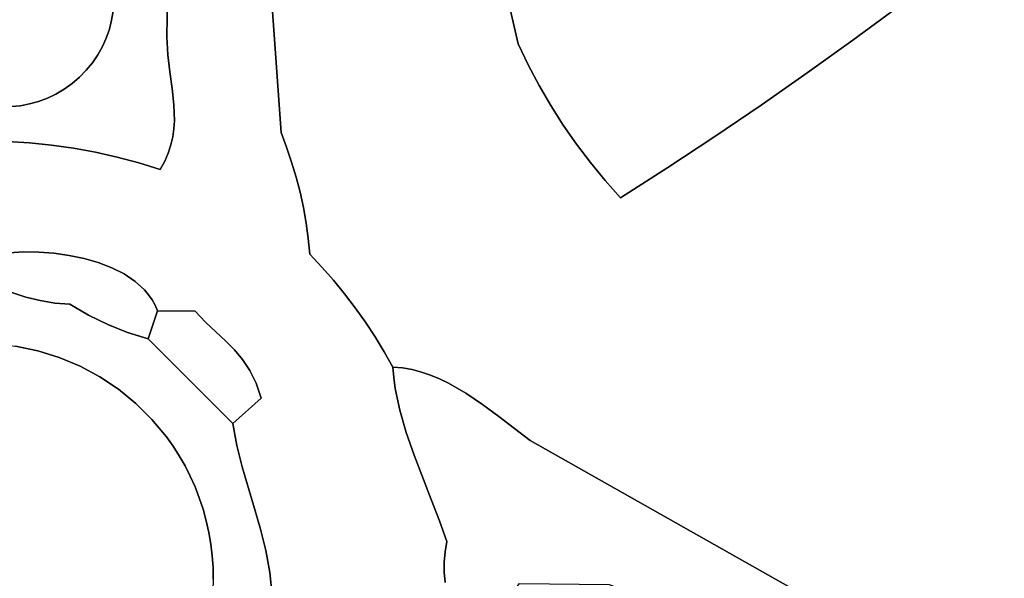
# Model space of a CAD drawing. Header units: inches. Extents: x 37.5 to 70.3, y 17.4 to 61.6.
# Tile 52 of 89: x 55.9 to 59.3, y 40.2 to 42.1. Entities that reach past the tile are written whole.
import ezdxf

# ---------------------------------------------------------------- set-up
doc = ezdxf.new("R2010")
doc.units = ezdxf.units.IN
doc.layers.add('SURFACES_FOR_SKETCHUP', color=7, linetype='Continuous')

msp = doc.modelspace()

# ---------------------------------------------------------------- linework, layer by layer
at = {"layer": 'SURFACES_FOR_SKETCHUP'}
for points, invisible_edges in [([(58.7782, 42.0454), (58.9445, 43.3273), (57.5222, 42.6711)], 11), ([(58.9344, 42.1604), (58.9445, 43.3273), (58.7782, 42.0454)], 3), ([(56.8038, 41.7268), (56.7308, 42.7723), (56.4125, 42.1923)], 10), ([(56.7308, 42.7723), (56.8038, 41.7268), (57.5588, 42.3499)], 10), ([(57.5222, 42.6711), (57.5314, 42.5637), (58.7782, 42.0454)], 10), ([(57.5314, 42.5637), (57.5436, 42.4566), (58.7782, 42.0454)], 10), ([(55.8723, 41.8164), (56.2245, 42.1462), (55.708, 42.5425)], 11), ([(58.6206, 41.9325), (58.7782, 42.0454), (57.5436, 42.4566)], 10), ([(57.5436, 42.4566), (57.5588, 42.3499), (58.6206, 41.9325)], 10), ([(59.36, 42.4788), (59.2423, 42.3962), (60.1749, 41.6191)], 10), ([(59.0891, 42.2773), (60.1033, 41.51), (59.2423, 42.3962)], 3), ([(60.1033, 41.51), (60.1749, 41.6191), (59.2423, 42.3962)], 10), ([(57.5769, 42.2436), (57.5588, 42.3499), (56.8038, 41.7268)], 10), ([(57.5588, 42.3499), (57.5769, 42.2436), (58.6206, 41.9325)], 10), ([(58.9344, 42.1604), (59.9687, 41.2864), (59.0891, 42.2773)], 3), ([(60.1033, 41.51), (59.0891, 42.2773), (60.0345, 41.3991)], 3), ([(60.0345, 41.3991), (59.0891, 42.2773), (59.9687, 41.2864)], 3), ([(57.5981, 42.1379), (57.5769, 42.2436), (56.8038, 41.7268)], 10), ([(57.5769, 42.2436), (57.5981, 42.1379), (58.4616, 41.8217)], 10), ([(58.4616, 41.8217), (58.6206, 41.9325), (57.5769, 42.2436)], 10), ([(56.4102, 42.0569), (56.4125, 42.1923), (56.2245, 42.1462)], 10), ([(56.4125, 42.1923), (56.4102, 42.0569), (56.8038, 41.7268)], 10), ([(56.108, 41.9176), (56.2245, 42.1462), (55.8723, 41.8164)], 11), ([(56.2245, 42.1462), (56.108, 41.9176), (56.2192, 42.1145)], 3), ([(56.2245, 42.1462), (56.2192, 42.1145), (56.4102, 42.0569)], 10), ([(58.7782, 42.0454), (59.9059, 41.1721), (58.9344, 42.1604)], 3), ([(59.9687, 41.2864), (58.9344, 42.1604), (59.9059, 41.1721)], 3), ([(56.108, 41.9176), (56.1317, 41.9418), (56.2192, 42.1145)], 10), ([(56.2192, 42.1145), (56.1317, 41.9418), (56.2112, 42.0834)], 3), ([(56.2192, 42.1145), (56.2112, 42.0834), (56.4102, 42.0569)], 10), ([(57.6222, 42.0327), (57.5981, 42.1379), (56.8038, 41.7268)], 10), ([(57.6222, 42.0327), (57.6569, 41.9603), (57.5981, 42.1379)], 2), ([(57.5981, 42.1379), (57.6569, 41.9603), (58.4616, 41.8217)], 11), ([(56.2112, 42.0834), (56.1317, 41.9418), (56.2005, 42.0529)], 3), ([(56.2112, 42.0834), (56.2005, 42.0529), (56.4102, 42.0569)], 10), ([(56.1317, 41.9418), (56.1527, 41.9676), (56.2005, 42.0529)], 10), ([(56.1872, 42.0234), (56.2005, 42.0529), (56.1527, 41.9676)], 10), ([(56.4133, 41.9952), (56.2005, 42.0529), (56.1872, 42.0234)], 9), ([(56.4133, 41.9952), (56.4102, 42.0569), (56.2005, 42.0529)], 10), ([(56.4102, 42.0569), (56.4133, 41.9952), (56.8038, 41.7268)], 10), ([(58.6206, 41.9325), (59.8461, 41.0561), (58.7782, 42.0454)], 3), ([(59.9059, 41.1721), (58.7782, 42.0454), (59.8461, 41.0561)], 3), ([(56.1527, 41.9676), (56.1713, 41.9949), (56.1872, 42.0234)], 8), ([(56.1713, 41.9949), (56.4202, 41.936), (56.1872, 42.0234)], 3), ([(56.4133, 41.9952), (56.1872, 42.0234), (56.4202, 41.936)], 3), ([(56.8038, 41.7268), (56.8231, 41.6761), (57.6222, 42.0327)], 10), ([(57.6569, 41.9603), (57.6222, 42.0327), (56.8231, 41.6761)], 10), ([(56.1527, 41.9676), (56.4202, 41.936), (56.1713, 41.9949)], 3), ([(56.4202, 41.936), (56.8038, 41.7268), (56.4133, 41.9952)], 3), ([(56.1317, 41.9418), (56.108, 41.9176), (56.2383, 41.642)], 10), ([(56.1317, 41.9418), (56.428, 41.8787), (56.1527, 41.9676)], 3), ([(56.2383, 41.642), (56.434, 41.8226), (56.1317, 41.9418)], 11), ([(56.428, 41.8787), (56.1317, 41.9418), (56.434, 41.8226)], 3), ([(56.4202, 41.936), (56.1527, 41.9676), (56.428, 41.8787)], 3), ([(56.8231, 41.6761), (56.8405, 41.6247), (57.6569, 41.9603)], 10), ([(56.8405, 41.6247), (56.8559, 41.5728), (57.6569, 41.9603)], 10), ([(57.6945, 41.8895), (57.6569, 41.9603), (56.8559, 41.5728)], 10), ([(58.3012, 41.7128), (58.4616, 41.8217), (57.6569, 41.9603)], 10), ([(57.6569, 41.9603), (57.6945, 41.8895), (58.3012, 41.7128)], 10), ([(55.8723, 41.8164), (55.9043, 41.8196), (56.108, 41.9176)], 10), ([(56.0824, 41.8956), (56.108, 41.9176), (55.9043, 41.8196)], 10), ([(56.108, 41.9176), (56.0824, 41.8956), (56.1631, 41.659)], 10), ([(56.1631, 41.659), (56.2383, 41.642), (56.108, 41.9176)], 10), ([(56.4202, 41.936), (56.428, 41.8787), (56.8038, 41.7268)], 10), ([(58.4616, 41.8217), (59.7893, 40.9385), (58.6206, 41.9325)], 3), ([(59.8461, 41.0561), (58.6206, 41.9325), (59.7893, 40.9385)], 3), ([(55.9043, 41.8196), (55.9359, 41.8256), (56.0824, 41.8956)], 10), ([(55.9359, 41.8256), (55.967, 41.8342), (56.0824, 41.8956)], 10), ([(56.0824, 41.8956), (55.967, 41.8342), (56.0552, 41.8763)], 3), ([(55.9973, 41.8456), (56.0552, 41.8763), (55.967, 41.8342)], 3), ([(55.9973, 41.8456), (56.0268, 41.8596), (56.0552, 41.8763)], 8), ([(56.0552, 41.8763), (56.0268, 41.8596), (56.0874, 41.6729)], 10), ([(56.0824, 41.8956), (56.0552, 41.8763), (56.0874, 41.6729)], 10), ([(56.0874, 41.6729), (56.1631, 41.659), (56.0824, 41.8956)], 10), ([(56.428, 41.8787), (56.434, 41.8226), (56.8038, 41.7268)], 10), ([(56.8559, 41.5728), (56.8694, 41.5203), (57.6945, 41.8895)], 10), ([(57.7348, 41.8203), (57.6945, 41.8895), (56.8694, 41.5203)], 10), ([(57.6945, 41.8895), (57.7348, 41.8203), (58.3012, 41.7128)], 10), ([(55.9973, 41.8456), (55.967, 41.8342), (56.0114, 41.6837)], 10), ([(56.0268, 41.8596), (55.9973, 41.8456), (56.0114, 41.6837)], 10), ([(56.0114, 41.6837), (56.0874, 41.6729), (56.0268, 41.8596)], 10), ([(55.8585, 41.696), (55.9351, 41.6914), (55.9043, 41.8196)], 10), ([(55.9043, 41.8196), (55.8723, 41.8164), (55.8585, 41.696)], 10), ([(55.9359, 41.8256), (55.9043, 41.8196), (55.9351, 41.6914)], 10), ([(55.9351, 41.6914), (56.0114, 41.6837), (55.967, 41.8342)], 10), ([(55.967, 41.8342), (55.9359, 41.8256), (55.9351, 41.6914)], 10), ([(56.434, 41.8226), (56.2383, 41.642), (56.4357, 41.7672)], 3), ([(56.434, 41.8226), (56.4357, 41.7672), (56.8038, 41.7268)], 10), ([(56.8694, 41.5203), (56.881, 41.4674), (57.7348, 41.8203)], 10), ([(57.7779, 41.7528), (57.7348, 41.8203), (56.881, 41.4674)], 10), ([(57.7348, 41.8203), (57.7779, 41.7528), (58.3012, 41.7128)], 10), ([(58.3012, 41.7128), (59.7893, 40.9385), (58.4616, 41.8217)], 3), ([(56.434, 41.7396), (56.4357, 41.7672), (56.2383, 41.642)], 10), ([(56.2383, 41.642), (56.3129, 41.622), (56.434, 41.7396)], 10), ([(56.4302, 41.7118), (56.434, 41.7396), (56.3129, 41.622)], 10), ([(56.434, 41.7396), (56.4302, 41.7118), (56.8038, 41.7268)], 10), ([(56.4357, 41.7672), (56.434, 41.7396), (56.8038, 41.7268)], 10), ([(56.881, 41.4674), (56.8905, 41.4141), (57.7779, 41.7528)], 10), ([(56.8905, 41.4141), (56.9852, 41.2165), (57.7779, 41.7528)], 11), ([(56.9852, 41.2165), (57.0235, 41.1696), (57.7779, 41.7528)], 10), ([(57.8236, 41.6871), (57.7779, 41.7528), (57.0235, 41.1696)], 10), ([(58.1393, 41.606), (58.3012, 41.7128), (57.7779, 41.7528)], 10), ([(57.7779, 41.7528), (57.8236, 41.6871), (58.1393, 41.606)], 10), ([(56.4302, 41.7118), (56.3129, 41.622), (56.4239, 41.684)], 3), ([(56.8231, 41.6761), (56.8038, 41.7268), (56.4239, 41.684)], 10), ([(56.4302, 41.7118), (56.4239, 41.684), (56.8038, 41.7268)], 10), ([(58.1393, 41.606), (58.7106, 40.0717), (58.3012, 41.7128)], 3), ([(59.7893, 40.9385), (58.3012, 41.7128), (58.7106, 40.0717)], 11), ([(55.8585, 41.696), (55.9154, 41.3142), (55.9351, 41.6914)], 3), ([(55.9154, 41.3142), (55.8585, 41.696), (55.8649, 41.3118)], 3), ([(55.9674, 41.3135), (55.9351, 41.6914), (55.9154, 41.3142)], 3), ([(55.9351, 41.6914), (55.9674, 41.3135), (56.0114, 41.6837)], 3), ([(56.0201, 41.3096), (56.0114, 41.6837), (55.9674, 41.3135)], 3), ([(56.0114, 41.6837), (56.0201, 41.3096), (56.0874, 41.6729)], 3), ([(56.0725, 41.3024), (56.0874, 41.6729), (56.0201, 41.3096)], 3), ([(56.0874, 41.6729), (56.0725, 41.3024), (56.1631, 41.659)], 3), ([(56.4148, 41.6559), (56.4239, 41.684), (56.3129, 41.622)], 10), ([(56.4239, 41.684), (56.4148, 41.6559), (56.8231, 41.6761)], 10), ([(56.8405, 41.6247), (56.8231, 41.6761), (56.4148, 41.6559)], 10), ([(57.0235, 41.1696), (57.0603, 41.1213), (57.8236, 41.6871)], 10), ([(57.0603, 41.1213), (57.0953, 41.0719), (57.8236, 41.6871)], 10), ([(57.8719, 41.6232), (57.8236, 41.6871), (57.0953, 41.0719)], 10), ([(57.8719, 41.6232), (58.1393, 41.606), (57.8236, 41.6871)], 3), ([(56.1238, 41.2918), (56.1631, 41.659), (56.0725, 41.3024)], 3), ([(56.2383, 41.642), (56.1631, 41.659), (56.1238, 41.2918)], 10), ([(56.1238, 41.2918), (56.173, 41.2776), (56.2383, 41.642)], 10), ([(56.3129, 41.622), (56.2383, 41.642), (56.173, 41.2776)], 10), ([(56.4026, 41.6275), (56.4148, 41.6559), (56.3129, 41.622)], 10), ([(56.4148, 41.6559), (56.4026, 41.6275), (56.8405, 41.6247)], 10), ([(56.173, 41.2776), (56.2195, 41.2598), (56.3129, 41.622)], 10), ([(56.3869, 41.5988), (56.3129, 41.622), (56.2195, 41.2598)], 10), ([(56.3129, 41.622), (56.3869, 41.5988), (56.4026, 41.6275)], 8), ([(56.4026, 41.6275), (56.3869, 41.5988), (56.8559, 41.5728)], 10), ([(56.8559, 41.5728), (56.8405, 41.6247), (56.4026, 41.6275)], 10), ([(57.0953, 41.0719), (57.3198, 40.8889), (57.8719, 41.6232)], 11), ([(57.351, 40.8761), (57.8719, 41.6232), (57.3198, 40.8889)], 3), ([(57.8719, 41.6232), (57.351, 40.8761), (57.9227, 41.5613)], 3), ([(57.8719, 41.6232), (57.9227, 41.5613), (58.1393, 41.606)], 10), ([(57.9761, 41.5013), (58.1393, 41.606), (57.9227, 41.5613)], 2), ([(57.9761, 41.5013), (58.7106, 40.0717), (58.1393, 41.606)], 3), ([(56.3869, 41.5988), (56.2195, 41.2598), (56.2621, 41.2382)], 9), ([(56.2621, 41.2382), (56.3001, 41.2127), (56.3869, 41.5988)], 10), ([(56.3001, 41.2127), (56.3327, 41.1831), (56.3869, 41.5988)], 10), ([(56.5077, 41.1094), (56.3869, 41.5988), (56.3327, 41.1831)], 11), ([(56.8694, 41.5203), (56.8559, 41.5728), (56.3869, 41.5988)], 10), ([(56.881, 41.4674), (56.8694, 41.5203), (56.3869, 41.5988)], 10), ([(56.5077, 41.1094), (56.881, 41.4674), (56.3869, 41.5988)], 11), ([(57.3816, 40.8613), (57.9227, 41.5613), (57.351, 40.8761)], 3), ([(57.9227, 41.5613), (57.3816, 40.8613), (57.9761, 41.5013)], 3), ([(57.4415, 40.827), (57.9761, 41.5013), (57.3816, 40.8613)], 3), ([(57.4995, 40.788), (57.9761, 41.5013), (57.4415, 40.827)], 3), ([(57.556, 40.7464), (57.9761, 41.5013), (57.4995, 40.788)], 3), ([(57.6644, 40.6631), (57.9761, 41.5013), (57.556, 40.7464)], 3), ([(58.7106, 40.0717), (57.9761, 41.5013), (57.6644, 40.6631)], 3), ([(56.8905, 41.4141), (56.881, 41.4674), (56.5077, 41.1094)], 10), ([(56.8905, 41.4141), (56.5077, 41.1094), (56.8981, 41.3604)], 3), ([(56.8981, 41.3604), (56.9452, 41.2621), (56.8905, 41.4141)], 3), ([(56.9852, 41.2165), (56.8905, 41.4141), (56.9452, 41.2621)], 3), ([(56.8981, 41.3604), (56.5077, 41.1094), (56.9036, 41.3064)], 3), ([(56.8981, 41.3604), (56.9036, 41.3064), (56.9452, 41.2621)], 8), ([(55.9154, 41.3142), (55.8649, 41.3118), (55.8742, 41.174)], 10), ([(55.8742, 41.174), (55.9229, 41.1582), (55.9154, 41.3142)], 10), ([(55.9674, 41.3135), (55.9154, 41.3142), (55.9229, 41.1582)], 10), ([(55.9229, 41.1582), (55.9728, 41.1461), (55.9674, 41.3135)], 10), ([(56.0201, 41.3096), (55.9674, 41.3135), (55.9728, 41.1461)], 10), ([(55.9728, 41.1461), (56.0236, 41.1379), (56.0201, 41.3096)], 10), ([(56.0725, 41.3024), (56.0201, 41.3096), (56.0236, 41.1379)], 10), ([(56.0751, 41.1337), (56.0725, 41.3024), (56.0236, 41.1379)], 3), ([(56.0725, 41.3024), (56.0751, 41.1337), (56.1238, 41.2918)], 3), ([(56.5437, 41.0719), (56.9036, 41.3064), (56.5077, 41.1094)], 3), ([(56.5786, 41.0385), (56.9036, 41.3064), (56.5437, 41.0719)], 3), ([(56.6119, 41.0073), (56.9036, 41.3064), (56.5786, 41.0385)], 3), ([(56.9036, 41.3064), (56.6119, 41.0073), (56.9452, 41.2621)], 3), ([(56.1238, 41.2918), (56.0751, 41.1337), (56.173, 41.2776)], 3), ([(56.139, 41.096), (56.173, 41.2776), (56.0751, 41.1337)], 3), ([(56.173, 41.2776), (56.139, 41.096), (56.2195, 41.2598)], 3), ([(56.643, 40.9761), (56.9452, 41.2621), (56.6119, 41.0073)], 3), ([(56.9452, 41.2621), (56.643, 40.9761), (56.9852, 41.2165)], 3), ([(56.2195, 41.2598), (56.139, 41.096), (56.2621, 41.2382)], 3), ([(56.2055, 41.0634), (56.2621, 41.2382), (56.139, 41.096)], 3), ([(56.2621, 41.2382), (56.2055, 41.0634), (56.3001, 41.2127)], 3), ([(56.3001, 41.2127), (56.2055, 41.0634), (56.3327, 41.1831)], 3), ([(56.6714, 40.9427), (56.9852, 41.2165), (56.643, 40.9761)], 3), ([(56.9852, 41.2165), (56.6714, 40.9427), (57.0235, 41.1696)], 3), ([(55.8742, 41.174), (55.8484, 40.9941), (55.9229, 41.1582)], 3), ([(56.2055, 41.0634), (56.2744, 41.036), (56.3327, 41.1831)], 10), ([(56.3466, 41.1668), (56.3327, 41.1831), (56.2744, 41.036)], 10), ([(56.3588, 41.1494), (56.3466, 41.1668), (56.2744, 41.036)], 10), ([(56.3327, 41.1831), (56.3466, 41.1668), (56.5077, 41.1094)], 10), ([(56.3466, 41.1668), (56.3588, 41.1494), (56.5077, 41.1094)], 10), ([(56.6965, 40.9051), (57.0235, 41.1696), (56.6714, 40.9427)], 3), ([(57.0235, 41.1696), (56.6965, 40.9051), (57.0603, 41.1213)], 3), ([(55.8875, 40.989), (55.9229, 41.1582), (55.8484, 40.9941)], 3), ([(55.9229, 41.1582), (55.8875, 40.989), (55.9728, 41.1461)], 3), ([(55.9642, 40.973), (55.9728, 41.1461), (55.8875, 40.989)], 3), ([(55.9728, 41.1461), (55.9642, 40.973), (56.0236, 41.1379)], 3), ([(56.0385, 40.9498), (56.0236, 41.1379), (55.9642, 40.973)], 3), ([(56.0236, 41.1379), (56.0385, 40.9498), (56.0751, 41.1337)], 3), ([(56.0751, 41.1337), (56.0385, 40.9498), (56.139, 41.096)], 3), ([(56.3692, 41.131), (56.3588, 41.1494), (56.2744, 41.036)], 10), ([(56.3777, 41.1114), (56.3692, 41.131), (56.2744, 41.036)], 10), ([(56.3588, 41.1494), (56.3692, 41.131), (56.5077, 41.1094)], 10), ([(56.3692, 41.131), (56.3777, 41.1114), (56.5077, 41.1094)], 8), ([(56.1101, 40.9198), (56.139, 41.096), (56.0385, 40.9498)], 3), ([(56.139, 41.096), (56.1101, 40.9198), (56.2055, 41.0634)], 3), ([(56.3452, 41.014), (56.3777, 41.1114), (56.2744, 41.036)], 2), ([(56.3777, 41.1114), (56.3452, 41.014), (56.5077, 41.1094)], 2), ([(56.5437, 41.0719), (56.5077, 41.1094), (56.3452, 41.014)], 10), ([(56.718, 40.8612), (57.0603, 41.1213), (56.6965, 40.9051)], 3), ([(57.0603, 41.1213), (56.718, 40.8612), (57.0953, 41.0719)], 3), ([(56.1783, 40.883), (56.2055, 41.0634), (56.1101, 40.9198)], 3), ([(56.2055, 41.0634), (56.1783, 40.883), (56.2744, 41.036)], 3), ([(56.5786, 41.0385), (56.5437, 41.0719), (56.3452, 41.014)], 10), ([(57.0953, 41.0719), (56.718, 40.8612), (57.1286, 41.0212)], 3), ([(57.1286, 41.0212), (57.3198, 40.8889), (57.0953, 41.0719)], 3), ([(56.2428, 40.84), (56.2744, 41.036), (56.1783, 40.883)], 3), ([(56.2744, 41.036), (56.2428, 40.84), (56.3452, 41.014)], 3), ([(56.6119, 41.0073), (56.5786, 41.0385), (56.3452, 41.014)], 10), ([(55.6077, 40.9836), (56.0385, 40.9498), (55.6483, 40.9905)], 3), ([(55.6483, 40.9905), (55.9642, 40.973), (55.6887, 40.9953)], 3), ([(55.9642, 40.973), (55.6483, 40.9905), (56.0385, 40.9498)], 3), ([(55.8875, 40.989), (55.6887, 40.9953), (55.9642, 40.973)], 3), ([(56.3029, 40.7909), (56.3452, 41.014), (56.2428, 40.84)], 3), ([(56.3582, 40.7361), (56.3452, 41.014), (56.3029, 40.7909)], 3), ([(56.6376, 40.7215), (56.3452, 41.014), (56.3582, 40.7361)], 10), ([(56.3452, 41.014), (56.6376, 40.7215), (56.6119, 41.0073)], 10), ([(56.6119, 41.0073), (56.6376, 40.7215), (56.643, 40.9761)], 3), ([(56.7351, 40.8089), (57.1286, 41.0212), (56.718, 40.8612)], 3), ([(57.1286, 41.0212), (56.7351, 40.8089), (57.1602, 40.9694)], 3), ([(57.1602, 40.9694), (57.256, 40.908), (57.1286, 41.0212)], 3), ([(57.2882, 40.8997), (57.1286, 41.0212), (57.256, 40.908)], 3), ([(57.3198, 40.8889), (57.1286, 41.0212), (57.2882, 40.8997)], 3), ([(54.9787, 39.9959), (56.5458, 40.3861), (55.5671, 40.9746)], 11), ([(55.5671, 40.9746), (56.1101, 40.9198), (55.6077, 40.9836)], 3), ([(56.1783, 40.883), (55.5671, 40.9746), (56.5458, 40.3861)], 11), ([(56.1101, 40.9198), (55.5671, 40.9746), (56.1783, 40.883)], 3), ([(56.0385, 40.9498), (55.6077, 40.9836), (56.1101, 40.9198)], 3), ([(56.643, 40.9761), (56.6376, 40.7215), (56.6714, 40.9427)], 3), ([(57.1602, 40.9694), (56.7351, 40.8089), (57.1927, 40.8802)], 11), ([(57.1602, 40.9694), (57.19, 40.9165), (57.2233, 40.9137)], 8), ([(57.1602, 40.9694), (57.2233, 40.9137), (57.256, 40.908)], 9), ([(57.19, 40.9165), (57.1602, 40.9694), (57.1927, 40.8802)], 2), ([(56.6714, 40.9427), (56.6376, 40.7215), (56.6965, 40.9051)], 3), ([(59.8145, 40.9128), (59.7893, 40.9385), (58.7106, 40.0717)], 10), ([(56.718, 40.8612), (56.6965, 40.9051), (56.6376, 40.7215)], 10), ([(57.2233, 40.9137), (57.19, 40.9165), (57.1927, 40.8802)], 8), ([(57.2233, 40.9137), (57.1927, 40.8802), (57.256, 40.908)], 3), ([(57.1978, 40.8432), (57.256, 40.908), (57.1927, 40.8802)], 3), ([(57.2882, 40.8997), (57.256, 40.908), (57.1978, 40.8432)], 10), ([(57.1978, 40.8432), (57.2138, 40.7675), (57.2882, 40.8997)], 10), ([(57.3198, 40.8889), (57.2882, 40.8997), (57.2138, 40.7675)], 10), ([(57.351, 40.8761), (57.3198, 40.8889), (57.2138, 40.7675)], 10), ([(59.8421, 40.8888), (59.8145, 40.9128), (58.7106, 40.0717)], 10), ([(58.7106, 40.0717), (59.315, 39.6473), (59.8421, 40.8888)], 11), ([(56.1783, 40.883), (56.5458, 40.3861), (56.2428, 40.84)], 3), ([(56.7351, 40.8089), (56.718, 40.8612), (56.6376, 40.7215)], 2), ([(57.1978, 40.8432), (57.1927, 40.8802), (56.7351, 40.8089)], 10), ([(57.351, 40.8761), (57.2138, 40.7675), (57.3816, 40.8613)], 3), ([(57.2362, 40.6903), (57.3816, 40.8613), (57.2138, 40.7675)], 3), ([(57.3816, 40.8613), (57.2362, 40.6903), (57.4415, 40.827)], 3), ([(56.2428, 40.84), (56.5347, 40.4262), (56.3029, 40.7909)], 3), ([(56.5347, 40.4262), (56.2428, 40.84), (56.5458, 40.3861)], 3), ([(57.2138, 40.7675), (57.1978, 40.8432), (56.7351, 40.8089)], 10), ([(57.263, 40.6125), (57.4415, 40.827), (57.2362, 40.6903)], 3), ([(57.4415, 40.827), (57.263, 40.6125), (57.4995, 40.788)], 3), ([(56.3029, 40.7909), (56.5218, 40.4652), (56.3582, 40.7361)], 3), ([(56.5218, 40.4652), (56.3029, 40.7909), (56.5347, 40.4262)], 3), ([(56.7351, 40.8089), (56.6376, 40.7215), (56.6518, 40.6459)], 8), ([(56.6518, 40.6459), (56.67, 40.5725), (56.7351, 40.8089)], 10), ([(56.7351, 40.8089), (56.67, 40.5725), (57.2362, 40.6903)], 11), ([(57.2362, 40.6903), (57.2138, 40.7675), (56.7351, 40.8089)], 10), ([(57.4995, 40.788), (57.263, 40.6125), (57.556, 40.7464)], 3), ([(56.6376, 40.7215), (56.3582, 40.7361), (56.4083, 40.6758)], 9), ([(56.4083, 40.6758), (56.3582, 40.7361), (56.507, 40.5032)], 10), ([(56.5218, 40.4652), (56.507, 40.5032), (56.3582, 40.7361)], 10), ([(56.6376, 40.7215), (56.4083, 40.6758), (56.4312, 40.6437)], 9), ([(56.6376, 40.7215), (56.4312, 40.6437), (56.4525, 40.6104)], 9), ([(56.6376, 40.7215), (56.4525, 40.6104), (56.6518, 40.6459)], 3), ([(57.3223, 40.459), (57.556, 40.7464), (57.263, 40.6125)], 3), ([(57.556, 40.7464), (57.3223, 40.459), (57.6644, 40.6631)], 3), ([(56.7122, 40.4288), (57.2362, 40.6903), (56.67, 40.5725)], 3), ([(57.2362, 40.6903), (56.7122, 40.4288), (57.263, 40.6125)], 3), ([(56.4905, 40.5401), (56.4724, 40.5758), (56.4083, 40.6758)], 10), ([(56.4312, 40.6437), (56.4083, 40.6758), (56.4724, 40.5758)], 10), ([(56.4905, 40.5401), (56.4083, 40.6758), (56.507, 40.5032)], 3), ([(57.3511, 40.3851), (57.6644, 40.6631), (57.3223, 40.459)], 3), ([(57.3511, 40.3851), (57.3767, 40.3142), (57.6644, 40.6631)], 10), ([(57.627, 40.1692), (57.6644, 40.6631), (57.3767, 40.3142)], 11), ([(57.9369, 40.1657), (57.6644, 40.6631), (57.627, 40.1692)], 3), ([(57.9684, 40.1526), (57.6644, 40.6631), (57.9369, 40.1657)], 3), ([(57.9982, 40.1371), (57.6644, 40.6631), (57.9684, 40.1526)], 3), ([(57.6644, 40.6631), (57.9982, 40.1371), (58.7106, 40.0717)], 3), ([(56.4525, 40.6104), (56.4312, 40.6437), (56.4724, 40.5758)], 2), ([(56.4724, 40.5758), (56.6518, 40.6459), (56.4525, 40.6104)], 3), ([(56.4905, 40.5401), (56.6518, 40.6459), (56.4724, 40.5758)], 3), ([(56.6518, 40.6459), (56.4905, 40.5401), (56.67, 40.5725)], 3), ([(56.7329, 40.3567), (57.263, 40.6125), (56.7122, 40.4288)], 3), ([(57.263, 40.6125), (56.7329, 40.3567), (57.3223, 40.459)], 3), ([(56.507, 40.5032), (56.67, 40.5725), (56.4905, 40.5401)], 3), ([(56.5218, 40.4652), (56.67, 40.5725), (56.507, 40.5032)], 3), ([(56.67, 40.5725), (56.5218, 40.4652), (56.7122, 40.4288)], 3), ([(56.5347, 40.4262), (56.7122, 40.4288), (56.5218, 40.4652)], 3), ([(56.7511, 40.2832), (57.3223, 40.459), (56.7329, 40.3567)], 3), ([(57.3223, 40.459), (56.7511, 40.2832), (57.3511, 40.3851)], 3), ([(56.5458, 40.3861), (56.7122, 40.4288), (56.5347, 40.4262)], 3), ([(56.5548, 40.3456), (56.7122, 40.4288), (56.5458, 40.3861)], 3), ([(56.7122, 40.4288), (56.5548, 40.3456), (56.7329, 40.3567)], 3), ([(55.9573, 39.4075), (56.5458, 40.3861), (54.9787, 39.9959)], 11), ([(56.4542, 39.775), (56.5458, 40.3861), (55.9573, 39.4075)], 11), ([(56.4542, 39.775), (56.491, 39.8432), (56.5458, 40.3861)], 10), ([(56.5548, 40.3456), (56.5458, 40.3861), (56.491, 39.8432)], 10), ([(56.7653, 40.2074), (57.3511, 40.3851), (56.7511, 40.2832)], 3), ([(57.3668, 40.2434), (57.3511, 40.3851), (56.7653, 40.2074)], 11), ([(57.3767, 40.3142), (57.3511, 40.3851), (57.37, 40.2789)], 2), ([(57.37, 40.2789), (57.3511, 40.3851), (57.3668, 40.2434)], 3), ([(56.491, 39.8432), (56.521, 39.9147), (56.5548, 40.3456)], 10), ([(56.5617, 40.305), (56.5548, 40.3456), (56.521, 39.9147)], 10), ([(56.5617, 40.305), (56.7329, 40.3567), (56.5548, 40.3456)], 3), ([(56.7329, 40.3567), (56.5617, 40.305), (56.7511, 40.2832)], 3), ([(57.3767, 40.3142), (57.37, 40.2789), (57.627, 40.1692)], 10), ([(56.521, 39.9147), (56.5442, 39.9891), (56.5617, 40.305)], 10), ([(56.5665, 40.2646), (56.5617, 40.305), (56.5442, 39.9891)], 10), ([(56.5665, 40.2646), (56.7511, 40.2832), (56.5617, 40.305)], 3), ([(56.5692, 40.2243), (56.7511, 40.2832), (56.5665, 40.2646)], 3), ([(56.7511, 40.2832), (56.5692, 40.2243), (56.7653, 40.2074)], 3), ([(57.37, 40.2789), (57.3668, 40.2434), (57.627, 40.1692)], 10), ([(56.5601, 40.0658), (56.5665, 40.2646), (56.5442, 39.9891)], 3), ([(56.5692, 40.2243), (56.5665, 40.2646), (56.5601, 40.0658)], 10), ([(56.8116, 40.0665), (57.3668, 40.2434), (56.7653, 40.2074)], 11), ([(57.3668, 40.2434), (56.8116, 40.0665), (57.3669, 40.208)], 3), ([(57.6072, 40.1442), (57.627, 40.1692), (57.3668, 40.2434)], 10), ([(57.3669, 40.208), (57.6072, 40.1442), (57.3668, 40.2434)], 3), ([(56.5692, 40.2243), (56.5601, 40.0658), (56.5699, 40.1842)], 3), ([(56.5699, 40.1842), (56.7653, 40.2074), (56.5692, 40.2243)], 3), ([(56.8267, 40.0336), (57.3669, 40.208), (56.8116, 40.0665)], 3), ([(57.3669, 40.208), (56.8267, 40.0336), (57.3704, 40.1728)], 3), ([(57.3704, 40.1728), (57.5611, 40.1011), (57.3669, 40.208)], 3), ([(57.5851, 40.1214), (57.3669, 40.208), (57.5611, 40.1011)], 3), ([(57.6072, 40.1442), (57.3669, 40.208), (57.5851, 40.1214)], 3), ([(56.5699, 40.1842), (56.5686, 40.1444), (56.7653, 40.2074)], 10), ([(56.7738, 40.1286), (56.7653, 40.2074), (56.5686, 40.1444)], 10), ([(56.7653, 40.2074), (56.7738, 40.1286), (56.7939, 40.0982)], 8), ([(56.7653, 40.2074), (56.7939, 40.0982), (56.8116, 40.0665)], 9)]:
    msp.add_3dface(points, dxfattribs=dict(at, invisible_edges=invisible_edges))

doc.saveas('drawing.dxf')
